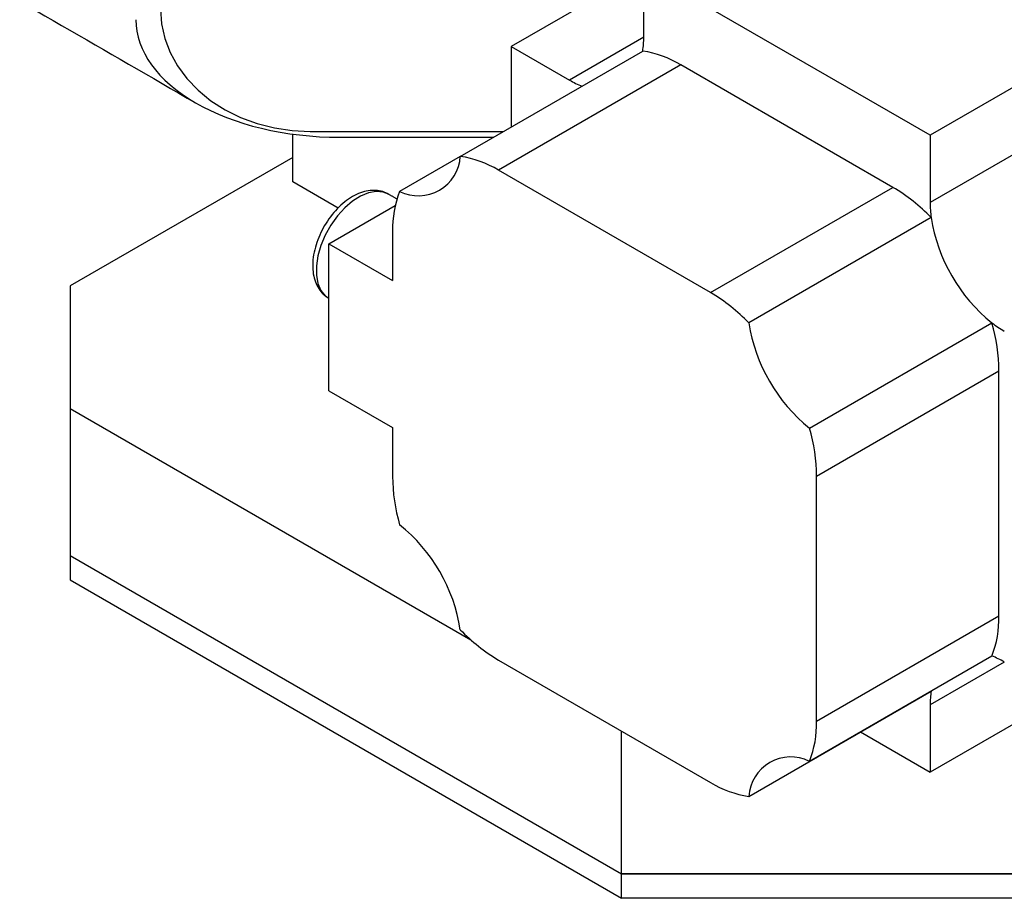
# Model space of a CAD drawing. Header units: millimetres. Extents: x 36 to 588, y 6 to 414.
# Tile 19 of 61: x 452 to 462, y 104 to 114. Entities that reach past the tile are written whole.
import ezdxf

# ---------------------------------------------------------------- set-up
doc = ezdxf.new("R2010")
doc.units = ezdxf.units.MM

msp = doc.modelspace()

# ---------------------------------------------------------------- linework, layer by layer
at = {"color": 7, "linetype": 'Continuous', "lineweight": 30}
for p, q in [((469.5199061, 116.9980267), (461.6474506, 112.4533549)), ((469.5199061, 116.2500753), (461.6474506, 111.7054035)), ((458.4645272, 114.2905411), (456.9918595, 113.4403881)), ((461.6474506, 112.4533549), (458.4645272, 114.2908174)), ((458.4645272, 113.542866), (458.4645272, 114.2908174)), ((458.4645272, 113.5427112), (457.6395693, 113.0664732)), ((456.4254568, 112.2194718), (458.4524962, 113.3896567)), ((456.9918595, 113.4403881), (457.6395693, 113.0664732)), ((456.9918595, 113.4403881), (456.9918595, 112.5464491)), ((458.8774776, 113.2358854), (456.8504382, 112.0657005)), ((461.2345002, 111.8752053), (458.8774776, 113.2358854)), ((454.5641262, 111.9355869), (454.5641262, 112.4662604)), ((454.757664, 112.4952926), (456.9032442, 112.4952926)), ((455.0826712, 112.4314917), (456.7927259, 112.4314917)), ((461.6474506, 112.4533549), (461.6474506, 111.7054035)), ((454.5641262, 112.2077229), (452.0892525, 110.7790087)), ((456.4254342, 112.2193322), (455.7512204, 111.8301169)), ((459.2074608, 110.7050203), (456.8504382, 112.0657005)), ((455.0671103, 111.6452204), (454.5641262, 111.9355869)), ((459.2074608, 110.7050203), (461.2345002, 111.8752053)), ((454.9648201, 111.2489827), (455.7023367, 111.674742)), ((461.6594816, 111.5383035), (459.6324422, 110.3681185)), ((461.6591719, 111.5386204), (461.6594816, 111.5383035)), ((455.6719269, 111.3851392), (455.6719269, 110.8407787)), ((454.9648201, 109.6159011), (454.9648201, 111.2489827)), ((454.9648201, 111.2489827), (455.6719269, 110.8407787)), ((452.0892525, 110.7790087), (452.0892525, 109.4183286)), ((454.9557118, 110.6477283), (454.961497, 110.6442705)), ((460.3066785, 109.2003069), (462.333718, 110.3704918)), ((462.333718, 110.3704918), (462.3338377, 110.3700651)), ((469.5199061, 109.9213397), (461.6474506, 105.3766679)), ((462.4130115, 109.8339638), (460.3859721, 108.6637789)), ((462.4130115, 107.1121611), (462.4130115, 109.8339638)), ((454.9648201, 109.6159011), (455.6719269, 109.2076971)), ((452.0892525, 109.4183286), (456.5412847, 106.8482251)), ((452.0892525, 109.4183286), (452.0892525, 107.7852469)), ((455.6719269, 109.2076971), (455.6719269, 108.6633365)), ((460.3859721, 105.9419761), (460.3859721, 108.6637789)), ((452.0892525, 107.7852469), (458.2175113, 104.2474784)), ((452.0892525, 107.7852469), (452.0892525, 107.5130667)), ((452.0892525, 107.7852469), (458.2175113, 104.2474784)), ((452.0892525, 107.5130667), (458.2175113, 103.9752982)), ((460.3859721, 105.9419761), (462.4130115, 107.1121611)), ((456.8504382, 106.6220951), (459.2074608, 105.2614149)), ((462.333718, 106.6671835), (460.3066785, 105.4969985)), ((462.4725426, 106.6009347), (461.6474506, 106.1246193)), ((459.6324422, 105.1076436), (461.6594816, 106.2778286)), ((461.6474506, 106.1246193), (461.6474506, 105.3766679)), ((458.2175113, 104.2474784), (458.2175113, 105.8329006)), ((460.8729535, 105.8237755), (461.6474506, 105.3766679)), ((458.2175113, 104.2474784), (463.8743655, 104.2474784)), ((458.2175113, 103.9752982), (458.2175113, 104.2474784)), ((463.8743655, 104.2474784), (458.2175113, 104.2474784)), ((463.8743655, 103.9752982), (458.2175113, 103.9752982))]:
    msp.add_line(p, q, dxfattribs=at)
at = {"color": 7, "linetype": 'Continuous', "lineweight": 30, "flags": 128}
for points in [[(453.0909973, 113.8561939), (453.1031492, 113.6921554), (453.1394276, 113.5305089), (453.1993036, 113.3736116), (453.281904, 113.2237515), (453.3860242, 113.0831138), (453.5101461, 112.9537494), (453.6524596, 112.8375446), (453.8108894, 112.7361941), (453.9831254, 112.6511756), (454.1666559, 112.583729), (454.3588046, 112.5348379), (454.5567695, 112.5052151), (454.757664, 112.4952926)], [(458.4524962, 113.3896567), (458.4525349, 113.3896517), (458.4525736, 113.3896466), (458.4526123, 113.3896415), (458.452651, 113.3896365), (458.4526898, 113.3896314), (458.4527285, 113.3896263), (458.4527672, 113.3896212), (458.4528059, 113.3896162)], [(455.6281095, 111.7990023), (455.5682447, 111.8229138), (455.4906318, 111.8298536), (455.4059411, 111.8148108), (455.3172336, 111.7783292), (455.2277154, 111.7217272), (455.1406219, 111.6470506), (455.059101, 111.5569985), (454.9860989, 111.4548255), (454.9242543, 111.3442244), (454.8758022, 111.2291927), (454.8424939, 111.1138879), (454.8255333, 111.0024774), (454.8255333, 110.8989879), (454.8424939, 110.8071597), (454.8758022, 110.7303118), (454.9242543, 110.6712217), (454.9557118, 110.6477283)], [(462.3338377, 106.667472), (462.3338227, 106.6674359), (462.3338077, 106.6673998), (462.3337928, 106.6673638), (462.3337778, 106.6673277), (462.3337629, 106.6672916), (462.3337479, 106.6672556), (462.3337329, 106.6672195), (462.333718, 106.6671835)]]:
    msp.add_lwpolyline(points, dxfattribs=at)
at = {"color": 7, "linetype": 'Continuous', "lineweight": 30}
for centre, radius, start, end in [((457.5007095, 113.5395107), 0.9638236, 351.05299988, 0.19946033), ((458.2761172, 112.2380942), 1.1649986, 58.92298189, 81.27661234), ((458.1242189, 113.8992904), 0.9635713, 239.80316822, 248.95122685), ((455.9592692, 112.2483007), 0.4670781, 243.5493976, 356.46135415), ((456.2491895, 111.0681665), 1.1647206, 58.92115911, 81.29548835), ((460.2141394, 110.1516097), 2.0029772, 43.82631031, 59.37465817), ((456.8367586, 111.4071238), 1.1650392, 158.71102555, 181.08125111), ((462.8876282, 111.7087587), 1.2401822, 180.15500627, 187.88516549), ((463.513647, 111.8302653), 1.8770112, 188.94847052, 231.05152963), ((458.1869147, 108.9811675), 2.003293, 43.81527651, 59.37384724), ((461.4866076, 110.6600803), 1.8770112, 188.94847052, 231.05152963), ((460.4097702, 109.8120132), 2.0033615, 0.62779728, 16.17414849), ((463.0952157, 111.3486735), 1.2399076, 232.11632685, 239.84762829), ((458.3824154, 108.6417964), 2.0036773, 0.62860789, 16.18518109), ((457.6754836, 108.685319), 2.0036773, 180.62860789, 196.18518109), ((454.5712914, 106.6670351), 1.8770112, 8.94847052, 51.05152963), ((461.247901, 107.0902083), 1.1653173, 338.72989803, 1.07942872), ((457.8709842, 108.3459479), 2.003293, 223.81527651, 239.37384724), ((461.9877589, 105.7681949), 0.9635713, 59.80316822, 68.95122685), ((462.6112683, 106.1279745), 0.9638236, 171.05299988, 180.19946033), ((459.2211403, 105.9199915), 1.1650392, 338.71102555, 1.08125111), ((460.0986298, 105.0788147), 0.4670781, 63.5493976, 176.46135415), ((459.8087094, 106.2589489), 1.1647206, 238.92115911, 261.29548835)]:
    msp.add_arc(centre, radius, start, end, dxfattribs=at)
msp.add_ellipse((455.0826712, 113.737957), major_axis=(2.2627417, 0), ratio=0.5773815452, start_param=3.1415926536, end_param=4.7123889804, dxfattribs=at)
for points in [[(429.65185, 126.5713868), (453.4828012, 112.8140715)], [(455.7209859, 111.7453859), (455.6281095, 111.7990023)], [(454.961497, 110.6442705), (454.9648201, 110.6423522)]]:
    msp.add_open_spline(points, degree=1, dxfattribs=at)
msp.add_open_spline([(455.6292562, 111.7971135), (455.6077316, 111.8083053), (455.5624287, 111.8318607), (455.4840056, 111.8441108), (455.4004363, 111.8396613), (455.3141431, 111.8163882), (455.2264235, 111.7747218), (455.1395529, 111.7149528), (455.0568429, 111.63911), (454.9813549, 111.5502181), (454.9154273, 111.4514365), (454.8609028, 111.345741), (454.8194157, 111.2360553), (454.792466, 111.1252041), (454.7815219, 111.0158679), (454.7880178, 110.9146965), (454.810898, 110.8249963), (454.8482786, 110.7499793), (454.8955718, 110.6893122), (454.9360017, 110.6628142), (454.9544759, 110.6507061)], degree=3, knots=[0, 0, 0, 0, 0.0466005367, 0.0980799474, 0.1502504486, 0.2046656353, 0.2617888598, 0.3208150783, 0.3804024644, 0.4398054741, 0.4990056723, 0.558189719, 0.6175771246, 0.6774008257, 0.7379372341, 0.799326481, 0.8545240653, 0.9071375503, 0.9575671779, 1, 1, 1, 1], dxfattribs=at)

doc.saveas('drawing.dxf')
